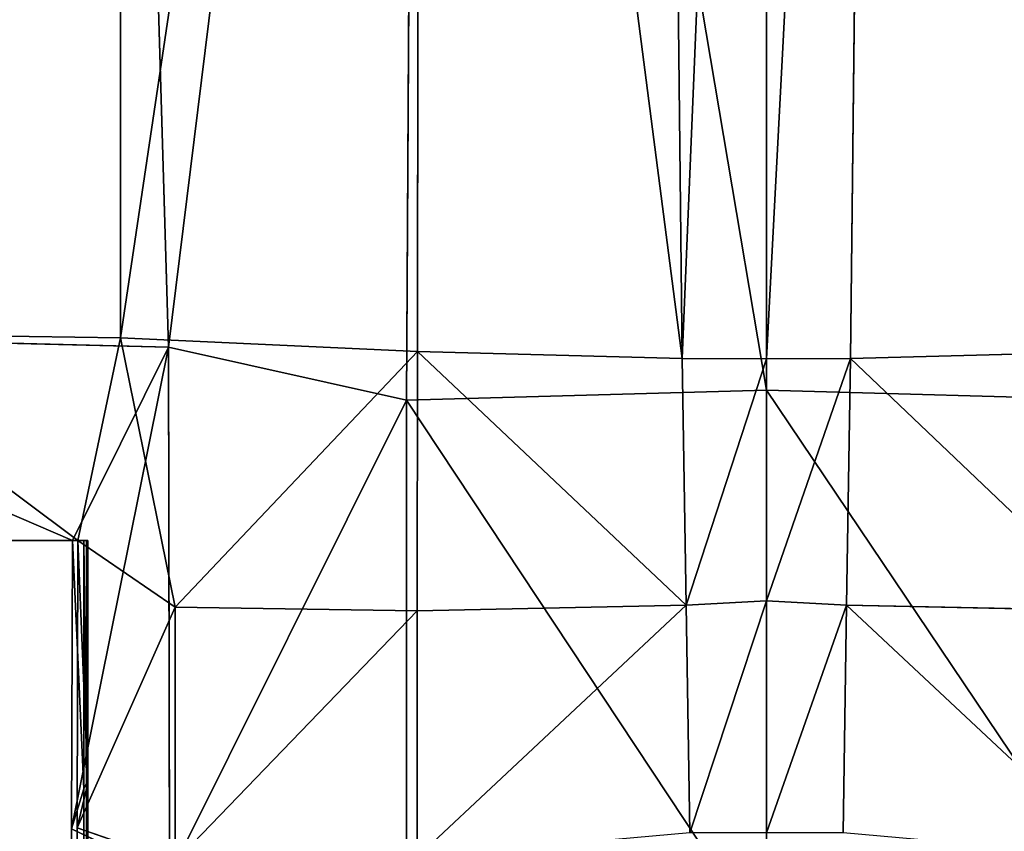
# Model space of a CAD drawing. Extents: x 0 to 35.8, y 0 to 27.5.
# Tile 27 of 256: x 9.95 to 10.315, y 0.6 to 0.9. Entities that reach past the tile are written whole.
import ezdxf

# ---------------------------------------------------------------- set-up
doc = ezdxf.new("R2010")
doc.units = 0
doc.header["$MEASUREMENT"] = 0
doc.layers.get('0').update_dxf_attribs({"color": 13, "linetype": 'CONTINUOUS'})
doc.layers.add('HDI8056C_KNOBS_-_2_1', color=252, linetype='CONTINUOUS')

# ---------------------------------------------------------------- blocks, each defined once
blk = doc.blocks.new('RGM8658UC_TRADECAD_V06_DXF')
at = {"layer": 'HDI8056C_KNOBS_-_2_1', "color": 0}
for p, q in [((10.1875, 1.5282, 3.9309), (10.1958, 0.7747, 3.9317)), ((10.1875, 1.5282, 3.9309), (10.1958, 0.7747, 3.9317)), ((10.2582, 0.7747, 3.9317), (10.2666, 1.5282, 3.9309)), ((10.2582, 0.7747, 3.9317), (10.2666, 1.5282, 3.9309)), ((10.0056, 0.7789, 1.9346), (9.9835, 1.5273, 1.9365)), ((10.0056, 0.7789, 1.9346), (9.9835, 1.5273, 1.9365)), ((9.9878, 1.5271, 3.9009), (9.9878, 0.7823, 3.9023)), ((9.9878, 1.5271, 3.9009), (9.9878, 0.7823, 3.9023)), ((10.0981, 1.5273, 1.9078), (10.0938, 0.7593, 1.9103)), ((10.0981, 1.5273, 1.9078), (10.0938, 0.7593, 1.9103)), ((10.0978, 0.7773, 3.9214), (10.0986, 1.5271, 3.9203)), ((10.0978, 0.7773, 3.9214), (10.0986, 1.5271, 3.9203)), ((10.227, 1.5273, 1.8991), (10.227, 0.7629, 1.8996)), ((10.227, 1.5273, 1.8991), (10.227, 0.7629, 1.8996)), ((10.227, 0.7746, 3.9321), (10.227, 1.5271, 3.9324)), ((10.227, 0.7746, 3.9321), (10.227, 1.5271, 3.9324)), ((10.0056, 0.7789, 1.9346), (9.7919, 0.7841, 1.9996)), ((10.0056, 0.7789, 1.9346), (9.7919, 0.7841, 1.9996)), ((9.9878, 0.7823, 3.9023), (9.8693, 0.7841, 3.865)), ((9.9878, 0.7823, 3.9023), (9.8693, 0.7841, 3.865)), ((9.9878, 0.7823, 3.9023), (9.972, 0.7073, 3.8133)), ((9.9878, 0.7823, 3.9023), (9.972, 0.7073, 3.8133)), ((10.0081, 0.6825, 3.8996), (9.9878, 0.7823, 3.9023)), ((9.9878, 0.7823, 3.9023), (10.0978, 0.7773, 3.9214)), ((9.9878, 0.7823, 3.9023), (10.0978, 0.7773, 3.9214)), ((10.0081, 0.6825, 3.8996), (9.9878, 0.7823, 3.9023)), ((9.9701, 0.7073, 2.0187), (10.0056, 0.7789, 1.9346)), ((9.9701, 0.7073, 2.0187), (10.0056, 0.7789, 1.9346)), ((10.0938, 0.7593, 1.9103), (10.0056, 0.7789, 1.9346)), ((10.0056, 0.7789, 1.9346), (10.006, 0.5831, 1.9354)), ((10.0938, 0.7593, 1.9103), (10.0056, 0.7789, 1.9346)), ((10.0056, 0.7789, 1.9346), (10.006, 0.5831, 1.9354)), ((10.0978, 0.7773, 3.9214), (10.0977, 0.6812, 3.9217)), ((10.0978, 0.7773, 3.9214), (10.0977, 0.6812, 3.9217)), ((10.1958, 0.7747, 3.9317), (10.0978, 0.7773, 3.9214)), ((10.1958, 0.7747, 3.9317), (10.0978, 0.7773, 3.9214)), ((10.3562, 0.7773, 3.9214), (10.2582, 0.7747, 3.9317)), ((10.3562, 0.7773, 3.9214), (10.2582, 0.7747, 3.9317)), ((10.1973, 0.6833, 3.9318), (10.1958, 0.7747, 3.9317)), ((10.1958, 0.7747, 3.9317), (10.227, 0.7746, 3.9321)), ((10.1973, 0.6833, 3.9318), (10.1958, 0.7747, 3.9317)), ((10.1958, 0.7747, 3.9317), (10.227, 0.7746, 3.9321)), ((10.2582, 0.7747, 3.9317), (10.227, 0.7746, 3.9321)), ((10.2582, 0.7747, 3.9317), (10.227, 0.7746, 3.9321)), ((10.227, 0.7746, 3.9321), (10.227, 0.6849, 3.932)), ((10.227, 0.7746, 3.9321), (10.227, 0.6849, 3.932)), ((10.2567, 0.6833, 3.9318), (10.2582, 0.7747, 3.9317)), ((10.2567, 0.6833, 3.9318), (10.2582, 0.7747, 3.9317)), ((10.0938, 0.7593, 1.9103), (10.227, 0.7629, 1.8996)), ((10.0938, 0.7593, 1.9103), (10.227, 0.7629, 1.8996)), ((10.227, 0.7629, 1.8996), (10.3602, 0.7593, 1.9103)), ((10.227, 0.7629, 1.8996), (10.3602, 0.7593, 1.9103)), ((10.227, 0.7629, 1.8996), (10.227, 0.5578, 1.9006)), ((10.227, 0.7629, 1.8996), (10.227, 0.5578, 1.9006)), ((10.0938, 0.565, 1.9112), (10.0938, 0.7593, 1.9103)), ((10.0938, 0.565, 1.9112), (10.0938, 0.7593, 1.9103)), ((9.8095, 0.7073, 2.0833), (9.9701, 0.7073, 2.0187)), ((9.8095, 0.7073, 2.0833), (9.9701, 0.7073, 2.0187)), ((9.8441, 0.7073, 2.3054), (9.9742, 0.7073, 2.2676)), ((9.8441, 0.7073, 2.3054), (9.9742, 0.7073, 2.2676)), ((9.9752, 0.7073, 2.488), (9.8628, 0.7073, 2.5233)), ((9.9752, 0.7073, 2.488), (9.8628, 0.7073, 2.5233)), ((9.8719, 0.7073, 3.7688), (9.972, 0.7073, 3.8133)), ((9.8719, 0.7073, 3.7688), (9.972, 0.7073, 3.8133)), ((9.9757, 0.7073, 3.4554), (9.8777, 0.7073, 3.4472)), ((9.9757, 0.7073, 3.4554), (9.8777, 0.7073, 3.4472)), ((9.9757, 0.7073, 2.7191), (9.8779, 0.7073, 2.7328)), ((9.9757, 0.7073, 2.7191), (9.8779, 0.7073, 2.7328)), ((9.9757, 0.7073, 3.2064), (9.8784, 0.7073, 3.1976)), ((9.8784, 0.7073, 2.9809), (9.9757, 0.7073, 2.9858)), ((9.9757, 0.7073, 3.2064), (9.8784, 0.7073, 3.1976)), ((9.8784, 0.7073, 2.9809), (9.9757, 0.7073, 2.9858)), ((9.9697, 0.6004, 2.0161), (9.9701, 0.7073, 2.0187)), ((9.9697, 0.6004, 2.0161), (9.9701, 0.7073, 2.0187)), ((9.9742, 0.7073, 2.2676), (9.9701, 0.7073, 2.0187)), ((9.9742, 0.7073, 2.2676), (9.9701, 0.7073, 2.0187)), ((9.972, 0.7073, 3.8133), (9.9718, 0.6008, 3.8265)), ((9.972, 0.7073, 3.8133), (9.9718, 0.6008, 3.8265)), ((9.972, 0.7073, 3.8133), (9.9757, 0.7073, 3.4554)), ((10.0081, 0.6825, 3.8996), (9.972, 0.7073, 3.8133)), ((9.972, 0.7073, 3.8133), (9.9757, 0.7073, 3.4554)), ((10.0081, 0.6825, 3.8996), (9.972, 0.7073, 3.8133)), ((9.9742, 0.6152, 2.2701), (9.9742, 0.7073, 2.2676)), ((9.9742, 0.7073, 2.2676), (9.9752, 0.7073, 2.488)), ((9.9742, 0.7073, 2.2676), (9.9752, 0.7073, 2.488)), ((9.9742, 0.6152, 2.2701), (9.9742, 0.7073, 2.2676)), ((9.9752, 0.7073, 2.488), (9.9752, 0.6173, 2.488)), ((9.9757, 0.7073, 2.7191), (9.9752, 0.7073, 2.488)), ((9.9752, 0.7073, 2.488), (9.9752, 0.6173, 2.488)), ((9.9757, 0.7073, 2.7191), (9.9752, 0.7073, 2.488)), ((9.9756, 0.6173, 2.7191), (9.9757, 0.7073, 2.7191)), ((9.9756, 0.6173, 2.7191), (9.9757, 0.7073, 2.7191)), ((9.9757, 0.7073, 3.4554), (9.9757, 0.7073, 3.2064)), ((9.9757, 0.7073, 2.9858), (9.9757, 0.7073, 2.7191)), ((9.9757, 0.7073, 3.2064), (9.9757, 0.7073, 2.9858)), ((9.9757, 0.6173, 3.4554), (9.9757, 0.7073, 3.4554)), ((9.9757, 0.7073, 2.9858), (9.9757, 0.7073, 2.7191)), ((9.9757, 0.7073, 2.9858), (9.9757, 0.6173, 2.9858)), ((9.9757, 0.6173, 3.2064), (9.9757, 0.7073, 3.2064)), ((9.9757, 0.7073, 3.4554), (9.9757, 0.7073, 3.2064)), ((9.9757, 0.6173, 3.4554), (9.9757, 0.7073, 3.4554)), ((9.9757, 0.7073, 2.9858), (9.9757, 0.6173, 2.9858)), ((9.9757, 0.7073, 3.2064), (9.9757, 0.7073, 2.9858)), ((9.9757, 0.6173, 3.2064), (9.9757, 0.7073, 3.2064)), ((10.0081, 0.6825, 3.8996), (10.0977, 0.6812, 3.9217)), ((10.0081, 0.5882, 3.897), (10.0081, 0.6825, 3.8996)), ((10.0081, 0.6825, 3.8996), (10.0977, 0.6812, 3.9217)), ((10.0081, 0.5882, 3.897), (10.0081, 0.6825, 3.8996)), ((10.1973, 0.6833, 3.9318), (10.0977, 0.6812, 3.9217)), ((10.1973, 0.6833, 3.9318), (10.0977, 0.6812, 3.9217)), ((10.227, 0.6849, 3.932), (10.1973, 0.6833, 3.9318)), ((10.227, 0.6849, 3.932), (10.1973, 0.6833, 3.9318)), ((10.1987, 0.5989, 3.932), (10.1973, 0.6833, 3.9318)), ((10.1987, 0.5989, 3.932), (10.1973, 0.6833, 3.9318)), ((10.227, 0.5989, 3.932), (10.227, 0.6849, 3.932)), ((10.227, 0.6849, 3.932), (10.2567, 0.6833, 3.9318)), ((10.227, 0.6849, 3.932), (10.2567, 0.6833, 3.9318)), ((10.227, 0.5989, 3.932), (10.227, 0.6849, 3.932)), ((10.2567, 0.6833, 3.9318), (10.2554, 0.5989, 3.932)), ((10.2567, 0.6833, 3.9318), (10.2554, 0.5989, 3.932)), ((10.3563, 0.6812, 3.9217), (10.2567, 0.6833, 3.9318)), ((10.3563, 0.6812, 3.9217), (10.2567, 0.6833, 3.9318)), ((10.0977, 0.6812, 3.9217), (10.0977, 0.59, 3.9217)), ((10.0977, 0.6812, 3.9217), (10.0977, 0.59, 3.9217)), ((9.9757, 0.6173, 3.4554), (9.9718, 0.6008, 3.8265)), ((9.9757, 0.6173, 3.4554), (9.9718, 0.6008, 3.8265)), ((9.9752, 0.6173, 2.488), (9.9742, 0.6152, 2.2701)), ((9.9752, 0.6173, 2.488), (9.9742, 0.6152, 2.2701)), ((9.9749, 0.053, 2.4889), (9.9752, 0.6173, 2.488)), ((9.9749, 0.053, 2.4889), (9.9752, 0.6173, 2.488)), ((9.9752, 0.6173, 2.488), (9.9756, 0.6173, 2.7191)), ((9.9752, 0.6173, 2.488), (9.9756, 0.6173, 2.7191)), ((9.9757, 0.053, 2.7194), (9.9756, 0.6173, 2.7191)), ((9.9756, 0.6173, 2.7191), (9.9757, 0.6173, 2.9858)), ((9.9757, 0.053, 2.7194), (9.9756, 0.6173, 2.7191)), ((9.9756, 0.6173, 2.7191), (9.9757, 0.6173, 2.9858)), ((9.9757, 0.053, 3.4808), (9.9757, 0.6173, 3.4554)), ((9.9757, 0.6173, 2.9858), (9.9757, 0.053, 2.9868)), ((9.9757, 0.053, 3.4808), (9.9757, 0.6173, 3.4554)), ((9.9757, 0.053, 3.2198), (9.9757, 0.6173, 3.2064)), ((9.9757, 0.6173, 3.2064), (9.9757, 0.6173, 3.4554)), ((9.9757, 0.053, 3.2198), (9.9757, 0.6173, 3.2064)), ((9.9757, 0.6173, 2.9858), (9.9757, 0.053, 2.9868)), ((9.9757, 0.6173, 2.9858), (9.9757, 0.6173, 3.2064)), ((9.9757, 0.6173, 3.2064), (9.9757, 0.6173, 3.4554)), ((9.9757, 0.6173, 2.9858), (9.9757, 0.6173, 3.2064)), ((9.9697, 0.6004, 2.0161), (9.9742, 0.6152, 2.2701)), ((9.9697, 0.6004, 2.0161), (9.9742, 0.6152, 2.2701)), ((9.9742, 0.6152, 2.2701), (9.9742, 0.053, 2.3072)), ((9.9742, 0.6152, 2.2701), (9.9742, 0.053, 2.3072)), ((9.9712, 0.053, 2.0275), (9.9697, 0.6004, 2.0161)), ((9.9697, 0.6004, 2.0161), (10.006, 0.5831, 1.9354)), ((9.9712, 0.053, 2.0275), (9.9697, 0.6004, 2.0161)), ((9.9697, 0.6004, 2.0161), (10.006, 0.5831, 1.9354)), ((9.9718, 0.6008, 3.8265), (9.9719, 0.053, 3.7935)), ((9.9718, 0.6008, 3.8265), (10.0081, 0.5882, 3.897)), ((9.9718, 0.6008, 3.8265), (9.9719, 0.053, 3.7935)), ((9.9718, 0.6008, 3.8265), (10.0081, 0.5882, 3.897))]:
    blk.add_line(p, q, dxfattribs=at)
at = {"layer": 'HDI8056C_KNOBS_-_2_1', "color": 252}
mesh = blk.add_polyface(dxfattribs=at)
corners = [(10.0986, 1.5271, 3.9203), (10.1958, 0.7747, 3.9317), (10.0978, 0.7773, 3.9214), (10.1875, 1.5282, 3.9309)]
mesh.append_faces([[corners[k] for k in face] for face in [(0, 1, 2), (1, 0, 3)]], dxfattribs={"vtx0": -1, "color": 252})
mesh = blk.add_polyface(dxfattribs=at)
corners = [(10.227, 1.5271, 3.9324), (10.1958, 0.7747, 3.9317), (10.1875, 1.5282, 3.9309), (10.227, 0.7746, 3.9321)]
mesh.append_faces([[corners[k] for k in face] for face in [(0, 1, 2), (1, 0, 3)]], dxfattribs={"vtx0": -1, "color": 252})
mesh = blk.add_polyface(dxfattribs=at)
corners = [(10.2666, 1.5282, 3.9309), (10.227, 0.7746, 3.9321), (10.227, 1.5271, 3.9324), (10.2582, 0.7747, 3.9317)]
mesh.append_faces([[corners[k] for k in face] for face in [(0, 1, 2), (1, 0, 3)]], dxfattribs={"vtx0": -1, "color": 252})
mesh = blk.add_polyface(dxfattribs=at)
corners = [(10.2666, 1.5282, 3.9309), (10.3562, 0.7773, 3.9214), (10.2582, 0.7747, 3.9317), (10.3555, 1.5271, 3.9203)]
mesh.append_faces([[corners[k] for k in face] for face in [(0, 1, 2), (1, 0, 3)]], dxfattribs={"vtx0": -1, "color": 252})
mesh = blk.add_polyface(dxfattribs=at)
corners = [(9.7919, 0.7841, 1.9996), (9.9835, 1.5273, 1.9365), (9.7861, 1.5273, 2.0004), (10.0056, 0.7789, 1.9346)]
mesh.append_faces([[corners[k] for k in face] for face in [(0, 1, 2), (1, 0, 3)]], dxfattribs={"vtx0": -1, "color": 252})
mesh = blk.add_polyface(dxfattribs=at)
corners = [(9.9878, 1.5271, 3.9009), (9.8693, 0.7841, 3.865), (9.8674, 1.5272, 3.8628), (9.9878, 0.7823, 3.9023)]
mesh.append_faces([[corners[k] for k in face] for face in [(0, 1, 2), (1, 0, 3)]], dxfattribs={"vtx0": -1, "color": 252})
mesh = blk.add_polyface(dxfattribs=at)
corners = [(10.0056, 0.7789, 1.9346), (10.0981, 1.5273, 1.9078), (9.9835, 1.5273, 1.9365), (10.0938, 0.7593, 1.9103)]
mesh.append_faces([[corners[k] for k in face] for face in [(0, 1, 2), (1, 0, 3)]], dxfattribs={"vtx0": -1, "color": 252})
mesh = blk.add_polyface(dxfattribs=at)
corners = [(10.0986, 1.5271, 3.9203), (9.9878, 0.7823, 3.9023), (9.9878, 1.5271, 3.9009), (10.0978, 0.7773, 3.9214)]
mesh.append_faces([[corners[k] for k in face] for face in [(0, 1, 2), (1, 0, 3)]], dxfattribs={"vtx0": -1, "color": 252})
mesh = blk.add_polyface(dxfattribs=at)
corners = [(10.227, 0.7629, 1.8996), (10.0981, 1.5273, 1.9078), (10.0938, 0.7593, 1.9103), (10.227, 1.5273, 1.8991)]
mesh.append_faces([[corners[k] for k in face] for face in [(0, 1, 2), (1, 0, 3)]], dxfattribs={"vtx0": -1, "color": 252})
mesh = blk.add_polyface(dxfattribs=at)
corners = [(10.3602, 0.7593, 1.9103), (10.227, 1.5273, 1.8991), (10.227, 0.7629, 1.8996), (10.356, 1.5273, 1.9078)]
mesh.append_faces([[corners[k] for k in face] for face in [(0, 1, 2), (1, 0, 3)]], dxfattribs={"vtx0": -1, "color": 252})
mesh = blk.add_polyface(dxfattribs=at)
corners = [(9.9701, 0.7073, 2.0187), (10.0056, 0.7789, 1.9346), (9.7919, 0.7841, 1.9996)]
mesh.append_faces([[corners[k] for k in face] for face in [(0, 1, 2)]], dxfattribs={"color": 252})
mesh = blk.add_polyface(dxfattribs=at)
corners = [(9.8095, 0.7073, 2.0833), (9.9701, 0.7073, 2.0187), (9.7919, 0.7841, 1.9996)]
mesh.append_faces([[corners[k] for k in face] for face in [(0, 1, 2)]], dxfattribs={"color": 252})
mesh = blk.add_polyface(dxfattribs=at)
corners = [(9.8693, 0.7841, 3.865), (9.972, 0.7073, 3.8133), (9.8719, 0.7073, 3.7688)]
mesh.append_faces([[corners[k] for k in face] for face in [(0, 1, 2)]], dxfattribs={"color": 252})
mesh = blk.add_polyface(dxfattribs=at)
corners = [(9.9878, 0.7823, 3.9023), (9.972, 0.7073, 3.8133), (9.8693, 0.7841, 3.865)]
mesh.append_faces([[corners[k] for k in face] for face in [(0, 1, 2)]], dxfattribs={"color": 252})
mesh = blk.add_polyface(dxfattribs=at)
corners = [(9.9878, 0.7823, 3.9023), (10.0081, 0.6825, 3.8996), (9.972, 0.7073, 3.8133)]
mesh.append_faces([[corners[k] for k in face] for face in [(0, 1, 2)]], dxfattribs={"color": 252})
mesh = blk.add_polyface(dxfattribs=at)
corners = [(10.0978, 0.7773, 3.9214), (10.0081, 0.6825, 3.8996), (9.9878, 0.7823, 3.9023)]
mesh.append_faces([[corners[k] for k in face] for face in [(0, 1, 2)]], dxfattribs={"color": 252})
mesh = blk.add_polyface(dxfattribs=at)
corners = [(10.0056, 0.7789, 1.9346), (9.9697, 0.6004, 2.0161), (10.006, 0.5831, 1.9354), (9.9701, 0.7073, 2.0187)]
mesh.append_faces([[corners[k] for k in face] for face in [(0, 1, 2), (1, 0, 3)]], dxfattribs={"vtx0": -1, "color": 252})
mesh = blk.add_polyface(dxfattribs=at)
corners = [(10.006, 0.5831, 1.9354), (10.0938, 0.7593, 1.9103), (10.0056, 0.7789, 1.9346), (10.0938, 0.565, 1.9112)]
mesh.append_faces([[corners[k] for k in face] for face in [(0, 1, 2), (1, 0, 3)]], dxfattribs={"vtx0": -1, "color": 252})
mesh = blk.add_polyface(dxfattribs=at)
corners = [(10.0978, 0.7773, 3.9214), (10.0977, 0.6812, 3.9217), (10.0081, 0.6825, 3.8996)]
mesh.append_faces([[corners[k] for k in face] for face in [(0, 1, 2)]], dxfattribs={"color": 252})
mesh = blk.add_polyface(dxfattribs=at)
corners = [(10.0978, 0.7773, 3.9214), (10.1973, 0.6833, 3.9318), (10.0977, 0.6812, 3.9217), (10.1958, 0.7747, 3.9317)]
mesh.append_faces([[corners[k] for k in face] for face in [(0, 1, 2), (1, 0, 3)]], dxfattribs={"vtx0": -1, "color": 252})
mesh = blk.add_polyface(dxfattribs=at)
corners = [(10.2582, 0.7747, 3.9317), (10.3563, 0.6812, 3.9217), (10.2567, 0.6833, 3.9318), (10.3562, 0.7773, 3.9214)]
mesh.append_faces([[corners[k] for k in face] for face in [(0, 1, 2), (1, 0, 3)]], dxfattribs={"vtx0": -1, "color": 252})
mesh = blk.add_polyface(dxfattribs=at)
corners = [(10.227, 0.7746, 3.9321), (10.1973, 0.6833, 3.9318), (10.1958, 0.7747, 3.9317), (10.227, 0.6849, 3.932)]
mesh.append_faces([[corners[k] for k in face] for face in [(0, 1, 2), (1, 0, 3)]], dxfattribs={"vtx0": -1, "color": 252})
mesh = blk.add_polyface(dxfattribs=at)
corners = [(10.2582, 0.7747, 3.9317), (10.227, 0.6849, 3.932), (10.227, 0.7746, 3.9321), (10.2567, 0.6833, 3.9318)]
mesh.append_faces([[corners[k] for k in face] for face in [(0, 1, 2), (1, 0, 3)]], dxfattribs={"vtx0": -1, "color": 252})
mesh = blk.add_polyface(dxfattribs=at)
corners = [(10.227, 0.5578, 1.9006), (10.0938, 0.7593, 1.9103), (10.0938, 0.565, 1.9112), (10.227, 0.7629, 1.8996)]
mesh.append_faces([[corners[k] for k in face] for face in [(0, 1, 2), (1, 0, 3)]], dxfattribs={"vtx0": -1, "color": 252})
mesh = blk.add_polyface(dxfattribs=at)
corners = [(10.3602, 0.565, 1.9112), (10.227, 0.7629, 1.8996), (10.227, 0.5578, 1.9006), (10.3602, 0.7593, 1.9103)]
mesh.append_faces([[corners[k] for k in face] for face in [(0, 1, 2), (1, 0, 3)]], dxfattribs={"vtx0": -1, "color": 252})
mesh = blk.add_polyface(dxfattribs=at)
corners = [(9.8095, 0.7073, 2.0833), (9.9742, 0.7073, 2.2676), (9.9701, 0.7073, 2.0187), (9.8441, 0.7073, 2.3054)]
mesh.append_faces([[corners[k] for k in face] for face in [(0, 1, 2), (1, 0, 3)]], dxfattribs={"vtx0": -1, "color": 252})
mesh = blk.add_polyface(dxfattribs=at)
corners = [(9.8441, 0.7073, 2.3054), (9.9752, 0.7073, 2.488), (9.9742, 0.7073, 2.2676), (9.8628, 0.7073, 2.5233)]
mesh.append_faces([[corners[k] for k in face] for face in [(0, 1, 2), (1, 0, 3)]], dxfattribs={"vtx0": -1, "color": 252})
mesh = blk.add_polyface(dxfattribs=at)
corners = [(9.8628, 0.7073, 2.5233), (9.9757, 0.7073, 2.7191), (9.9752, 0.7073, 2.488), (9.8779, 0.7073, 2.7328)]
mesh.append_faces([[corners[k] for k in face] for face in [(0, 1, 2), (1, 0, 3)]], dxfattribs={"vtx0": -1, "color": 252})
mesh = blk.add_polyface(dxfattribs=at)
corners = [(9.8719, 0.7073, 3.7688), (9.9757, 0.7073, 3.4554), (9.8777, 0.7073, 3.4472), (9.972, 0.7073, 3.8133)]
mesh.append_faces([[corners[k] for k in face] for face in [(0, 1, 2), (1, 0, 3)]], dxfattribs={"vtx0": -1, "color": 252})
mesh = blk.add_polyface(dxfattribs=at)
corners = [(9.8777, 0.7073, 3.4472), (9.9757, 0.7073, 3.2064), (9.8784, 0.7073, 3.1976), (9.9757, 0.7073, 3.4554)]
mesh.append_faces([[corners[k] for k in face] for face in [(0, 1, 2), (1, 0, 3)]], dxfattribs={"vtx0": -1, "color": 252})
mesh = blk.add_polyface(dxfattribs=at)
corners = [(9.8779, 0.7073, 2.7328), (9.9757, 0.7073, 2.9858), (9.9757, 0.7073, 2.7191), (9.8784, 0.7073, 2.9809)]
mesh.append_faces([[corners[k] for k in face] for face in [(0, 1, 2), (1, 0, 3)]], dxfattribs={"vtx0": -1, "color": 252})
mesh = blk.add_polyface(dxfattribs=at)
corners = [(9.8784, 0.7073, 3.1976), (9.9757, 0.7073, 2.9858), (9.8784, 0.7073, 2.9809), (9.9757, 0.7073, 3.2064)]
mesh.append_faces([[corners[k] for k in face] for face in [(0, 1, 2), (1, 0, 3)]], dxfattribs={"vtx0": -1, "color": 252})
mesh = blk.add_polyface(dxfattribs=at)
corners = [(9.9701, 0.7073, 2.0187), (9.9742, 0.6152, 2.2701), (9.9697, 0.6004, 2.0161), (9.9742, 0.7073, 2.2676)]
mesh.append_faces([[corners[k] for k in face] for face in [(0, 1, 2), (1, 0, 3)]], dxfattribs={"vtx0": -1, "color": 252})
mesh = blk.add_polyface(dxfattribs=at)
corners = [(9.9757, 0.6173, 3.4554), (9.972, 0.7073, 3.8133), (9.9718, 0.6008, 3.8265), (9.9757, 0.7073, 3.4554)]
mesh.append_faces([[corners[k] for k in face] for face in [(0, 1, 2), (1, 0, 3)]], dxfattribs={"vtx0": -1, "color": 252})
mesh = blk.add_polyface(dxfattribs=at)
corners = [(9.972, 0.7073, 3.8133), (10.0081, 0.6825, 3.8996), (9.9718, 0.6008, 3.8265)]
mesh.append_faces([[corners[k] for k in face] for face in [(0, 1, 2)]], dxfattribs={"color": 252})
mesh = blk.add_polyface(dxfattribs=at)
corners = [(9.9742, 0.7073, 2.2676), (9.9752, 0.6173, 2.488), (9.9742, 0.6152, 2.2701), (9.9752, 0.7073, 2.488)]
mesh.append_faces([[corners[k] for k in face] for face in [(0, 1, 2), (1, 0, 3)]], dxfattribs={"vtx0": -1, "color": 252})
mesh = blk.add_polyface(dxfattribs=at)
corners = [(9.9752, 0.7073, 2.488), (9.9756, 0.6173, 2.7191), (9.9752, 0.6173, 2.488), (9.9757, 0.7073, 2.7191)]
mesh.append_faces([[corners[k] for k in face] for face in [(0, 1, 2), (1, 0, 3)]], dxfattribs={"vtx0": -1, "color": 252})
mesh = blk.add_polyface(dxfattribs=at)
corners = [(9.9757, 0.7073, 2.7191), (9.9757, 0.6173, 2.9858), (9.9756, 0.6173, 2.7191), (9.9757, 0.7073, 2.9858)]
mesh.append_faces([[corners[k] for k in face] for face in [(0, 1, 2), (1, 0, 3)]], dxfattribs={"vtx0": -1, "color": 252})
mesh = blk.add_polyface(dxfattribs=at)
corners = [(9.9757, 0.7073, 3.2064), (9.9757, 0.6173, 3.4554), (9.9757, 0.6173, 3.2064), (9.9757, 0.7073, 3.4554)]
mesh.append_faces([[corners[k] for k in face] for face in [(0, 1, 2), (1, 0, 3)]], dxfattribs={"vtx0": -1, "color": 252})
mesh = blk.add_polyface(dxfattribs=at)
corners = [(9.9757, 0.7073, 2.9858), (9.9757, 0.6173, 3.2064), (9.9757, 0.6173, 2.9858), (9.9757, 0.7073, 3.2064)]
mesh.append_faces([[corners[k] for k in face] for face in [(0, 1, 2), (1, 0, 3)]], dxfattribs={"vtx0": -1, "color": 252})
mesh = blk.add_polyface(dxfattribs=at)
corners = [(10.0081, 0.6825, 3.8996), (10.0081, 0.5882, 3.897), (9.9718, 0.6008, 3.8265)]
mesh.append_faces([[corners[k] for k in face] for face in [(0, 1, 2)]], dxfattribs={"color": 252})
mesh = blk.add_polyface(dxfattribs=at)
corners = [(10.0977, 0.6812, 3.9217), (10.0081, 0.5882, 3.897), (10.0081, 0.6825, 3.8996), (10.0977, 0.59, 3.9217)]
mesh.append_faces([[corners[k] for k in face] for face in [(0, 1, 2), (1, 0, 3)]], dxfattribs={"vtx0": -1, "color": 252})
mesh = blk.add_polyface(dxfattribs=at)
corners = [(10.1973, 0.6833, 3.9318), (10.0977, 0.59, 3.9217), (10.0977, 0.6812, 3.9217), (10.1987, 0.5989, 3.932)]
mesh.append_faces([[corners[k] for k in face] for face in [(0, 1, 2), (1, 0, 3)]], dxfattribs={"vtx0": -1, "color": 252})
mesh = blk.add_polyface(dxfattribs=at)
corners = [(10.227, 0.6849, 3.932), (10.1987, 0.5989, 3.932), (10.1973, 0.6833, 3.9318), (10.227, 0.5989, 3.932)]
mesh.append_faces([[corners[k] for k in face] for face in [(0, 1, 2), (1, 0, 3)]], dxfattribs={"vtx0": -1, "color": 252})
mesh = blk.add_polyface(dxfattribs=at)
corners = [(10.2567, 0.6833, 3.9318), (10.227, 0.5989, 3.932), (10.227, 0.6849, 3.932), (10.2554, 0.5989, 3.932)]
mesh.append_faces([[corners[k] for k in face] for face in [(0, 1, 2), (1, 0, 3)]], dxfattribs={"vtx0": -1, "color": 252})
mesh = blk.add_polyface(dxfattribs=at)
corners = [(10.2567, 0.6833, 3.9318), (10.3564, 0.59, 3.9217), (10.2554, 0.5989, 3.932), (10.3563, 0.6812, 3.9217)]
mesh.append_faces([[corners[k] for k in face] for face in [(0, 1, 2), (1, 0, 3)]], dxfattribs={"vtx0": -1, "color": 252})
mesh = blk.add_polyface(dxfattribs=at)
corners = [(9.9757, 0.6173, 3.4554), (9.9719, 0.053, 3.7935), (9.9757, 0.053, 3.4808), (9.9718, 0.6008, 3.8265)]
mesh.append_faces([[corners[k] for k in face] for face in [(0, 1, 2), (1, 0, 3)]], dxfattribs={"vtx0": -1, "color": 252})
mesh = blk.add_polyface(dxfattribs=at)
corners = [(9.9742, 0.6152, 2.2701), (9.9749, 0.053, 2.4889), (9.9742, 0.053, 2.3072), (9.9752, 0.6173, 2.488)]
mesh.append_faces([[corners[k] for k in face] for face in [(0, 1, 2), (1, 0, 3)]], dxfattribs={"vtx0": -1, "color": 252})
mesh = blk.add_polyface(dxfattribs=at)
corners = [(9.9752, 0.6173, 2.488), (9.9757, 0.053, 2.7194), (9.9749, 0.053, 2.4889), (9.9756, 0.6173, 2.7191)]
mesh.append_faces([[corners[k] for k in face] for face in [(0, 1, 2), (1, 0, 3)]], dxfattribs={"vtx0": -1, "color": 252})
mesh = blk.add_polyface(dxfattribs=at)
corners = [(9.9756, 0.6173, 2.7191), (9.9757, 0.053, 2.9868), (9.9757, 0.053, 2.7194), (9.9757, 0.6173, 2.9858)]
mesh.append_faces([[corners[k] for k in face] for face in [(0, 1, 2), (1, 0, 3)]], dxfattribs={"vtx0": -1, "color": 252})
mesh = blk.add_polyface(dxfattribs=at)
corners = [(9.9757, 0.6173, 3.2064), (9.9757, 0.053, 3.4808), (9.9757, 0.053, 3.2198), (9.9757, 0.6173, 3.4554)]
mesh.append_faces([[corners[k] for k in face] for face in [(0, 1, 2), (1, 0, 3)]], dxfattribs={"vtx0": -1, "color": 252})
mesh = blk.add_polyface(dxfattribs=at)
corners = [(9.9757, 0.6173, 2.9858), (9.9757, 0.053, 3.2198), (9.9757, 0.053, 2.9868), (9.9757, 0.6173, 3.2064)]
mesh.append_faces([[corners[k] for k in face] for face in [(0, 1, 2), (1, 0, 3)]], dxfattribs={"vtx0": -1, "color": 252})
mesh = blk.add_polyface(dxfattribs=at)
corners = [(9.9697, 0.6004, 2.0161), (9.9742, 0.053, 2.3072), (9.9712, 0.053, 2.0275), (9.9742, 0.6152, 2.2701)]
mesh.append_faces([[corners[k] for k in face] for face in [(0, 1, 2), (1, 0, 3)]], dxfattribs={"vtx0": -1, "color": 252})
mesh = blk.add_polyface(dxfattribs=at)
corners = [(9.9697, 0.6004, 2.0161), (9.9712, 0.053, 2.0275), (10.006, 0.5831, 1.9354)]
mesh.append_faces([[corners[k] for k in face] for face in [(0, 1, 2)]], dxfattribs={"color": 252})
mesh = blk.add_polyface(dxfattribs=at)
corners = [(9.9718, 0.6008, 3.8265), (10.0081, 0.5882, 3.897), (9.9719, 0.053, 3.7935)]
mesh.append_faces([[corners[k] for k in face] for face in [(0, 1, 2)]], dxfattribs={"color": 252})

msp = doc.modelspace()

# ---------------------------------------------------------------- block references
at = {"color": 0}
msp.add_blockref('RGM8658UC_TRADECAD_V06_DXF', (0, 0), dxfattribs=at)

doc.saveas('drawing.dxf')
